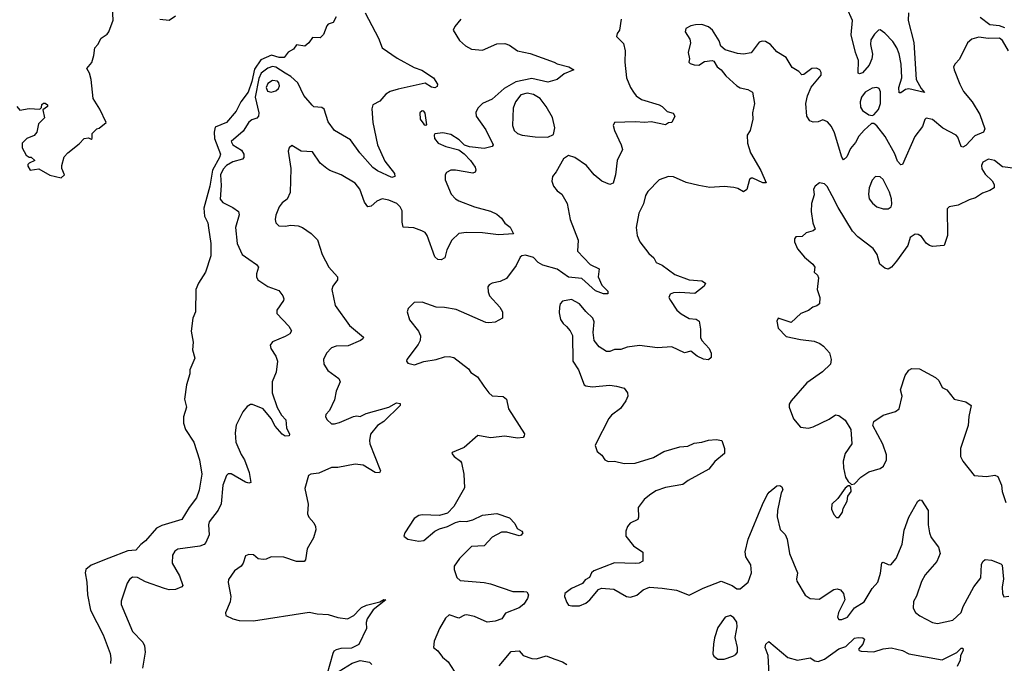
# Model space of a CAD drawing. Extents: x 2293139 to 2515392, y 824115 to 1006937.
# Tile 72 of 256: x 2333535 to 2339726, y 927025 to 931071. Entities that reach past the tile are written whole.
import ezdxf

# ---------------------------------------------------------------- set-up
doc = ezdxf.new("R2010")
doc.units = 0

msp = doc.modelspace()

# ---------------------------------------------------------------- linework, layer by layer
at = {"layer": '0CON10XD'}
for points in [[(2333517.5, 930525), (2333535, 930502.5), (2333595, 930512.5), (2333661.7, 930508.3), (2333671.7, 930518.3), (2333675, 930537.5), (2333685, 930546.7), (2333695, 930546.7), (2333710, 930535), (2333710, 930525), (2333680, 930505), (2333690, 930455), (2333653, 930417), (2333642.5, 930365), (2333625, 930342.5), (2333580, 930325), (2333550, 930295), (2333550, 930265), (2333575, 930220), (2333595, 930207.5), (2333607, 930207), (2333630, 930185), (2333595, 930170), (2333585, 930160), (2333585, 930150), (2333600, 930125), (2333655, 930132.5), (2333725, 930093.8), (2333795, 930076.7), (2333816.7, 930095), (2333800, 930135), (2333800, 930155), (2333815, 930210), (2333836.7, 930233.3), (2333909.3, 930290.7), (2333940, 930325), (2333967.5, 930327.5), (2333985, 930320), (2333990, 930325), (2333990, 930355), (2334020, 930385), (2334035, 930390), (2334077.5, 930425), (2334038.3, 930508.3), (2333995.9, 930575.9), (2333984, 930695), (2333973.3, 930735), (2333957.5, 930765), (2333987.6, 930802.4), (2334000.8, 930845), (2334006.7, 930895), (2334025.5, 930914.5), (2334046, 930955), (2334085, 930979.2), (2334095.6, 930995), (2334122.6, 931067.4), (2334117.9, 931147.9)], [(2334415, 931075.4), (2334475, 931068.9), (2334515, 931096.2)], [(2335706.4, 931115), (2335790.5, 930955), (2335814.4, 930895), (2335908.3, 930828.3), (2336015, 930770.4), (2336062.8, 930752.8), (2336135.8, 930705.8), (2336161.2, 930665), (2336159.2, 930650.8), (2336145, 930642.9), (2336125, 930646.9), (2336085, 930671.1), (2335915, 930634.6), (2335865, 930619.5), (2335836.2, 930603.8), (2335800.3, 930559.7), (2335755, 930536.7), (2335748.9, 930511.1), (2335754.7, 930425), (2335784.5, 930285), (2335831.7, 930181.7), (2335892, 930105), (2335893.3, 930085), (2335875, 930078.6), (2335785, 930121.1), (2335755, 930141.9), (2335673.5, 930235), (2335615.6, 930315), (2335514.7, 930374.7), (2335475, 930430), (2335448.3, 930508.3), (2335435, 930519.2), (2335385, 930524.2), (2335373.4, 930533.4), (2335322.2, 930595), (2335282.7, 930675), (2335239.7, 930715), (2335204.5, 930734.5), (2335145, 930772.5), (2335125, 930776.7), (2335095, 930765.8), (2335052.6, 930735), (2335039.2, 930700.8), (2335014.5, 930585), (2335037.5, 930485), (2335035.6, 930465), (2335025, 930452.9), (2334995, 930441.9), (2334975, 930426.9), (2334939.7, 930370.3), (2334864.4, 930305), (2334875.8, 930285), (2334929.9, 930249.9), (2334943.8, 930225), (2334944.4, 930205), (2334935.3, 930194.7), (2334875, 930177.3), (2334835, 930154.2), (2334815, 930131.1), (2334797.5, 930095), (2334801.1, 930028.9), (2334795, 929942), (2334811.2, 929921.2), (2334875, 929890.5), (2334910, 929865), (2334914.5, 929845), (2334890.8, 929765), (2334902.5, 929665), (2334932.9, 929595), (2334976.4, 929566.4), (2335023, 929533), (2335036.7, 929515), (2335024, 929474), (2335023.6, 929453.6), (2335032.5, 929435), (2335094.6, 929394.6), (2335165, 929368), (2335190, 929335), (2335195.7, 929315.7), (2335192.5, 929305), (2335152, 929245), (2335152, 929225), (2335228, 929145), (2335243.8, 929115), (2335232.7, 929097.3), (2335205, 929079.2), (2335125, 929046), (2335110, 929025), (2335114, 929005), (2335145.8, 928955), (2335155.8, 928925), (2335148.1, 928855), (2335122.5, 928795), (2335121.9, 928725), (2335153, 928633), (2335181.5, 928585), (2335207.5, 928555), (2335211.5, 928505), (2335230.5, 928465), (2335228.6, 928455), (2335205, 928452.2), (2335185.5, 928465), (2335141.2, 928515), (2335115.5, 928565), (2335065.8, 928625), (2334998.3, 928651.7), (2334985, 928651.2), (2334965, 928638.8), (2334938.6, 928605), (2334896.8, 928523.2), (2334889.4, 928475), (2334893.3, 928415), (2334927.8, 928337.8), (2334948.9, 928305), (2334977.1, 928225), (2334988, 928162), (2334975, 928156.7), (2334955, 928164), (2334865, 928216.2), (2334845, 928216.2), (2334835, 928206.2), (2334812.2, 928145), (2334802.6, 928027.4), (2334781.7, 927988.3), (2334727.1, 927915), (2334722.2, 927895), (2334726.2, 927833.8), (2334706, 927784), (2334695, 927771.9), (2334668.1, 927761.9), (2334528.3, 927741.7), (2334510.3, 927729.7), (2334496, 927705), (2334493.1, 927655), (2334539.4, 927575), (2334560.8, 927515), (2334554, 927505), (2334515, 927489.2), (2334475, 927487.9), (2334445, 927494.6)], [(2339122.5, 931115), (2339121.2, 931065), (2339157.9, 930927.9), (2339172.4, 930695), (2339202.5, 930637.5), (2339225, 930614.2), (2339125, 930636.2), (2339105, 930632.7), (2339075, 930611.9), (2339065, 930612), (2339062.6, 930645), (2339081.2, 930705), (2339077.7, 930792.3), (2339065, 930855.8), (2339050.3, 930895), (2339024.7, 930935), (2338975, 930986.5), (2338945, 931006.4), (2338935, 931004.4), (2338909.1, 930980.9), (2338886.6, 930945), (2338885.3, 930915), (2338897.6, 930855), (2338893.1, 930825), (2338877.2, 930785), (2338835, 930736.7), (2338815, 930730.6), (2338806.2, 930735), (2338809.7, 930815), (2338790.3, 930865), (2338763.6, 930976.4), (2338771.8, 931065), (2338735.4, 931145)], [(2335525, 931090), (2335505, 931052.5), (2335475, 931042.5), (2335465, 931032.5), (2335445, 930977.5), (2335425, 930957.5), (2335375, 930960), (2335352.5, 930925), (2335327.5, 930905), (2335275, 930912.5), (2335256.2, 930885), (2335222.2, 930867.8), (2335197.1, 930832.9), (2335166.5, 930833.5), (2335118.9, 930848.9), (2335050.4, 930819.6), (2335010.7, 930759.3), (2334995, 930682.2), (2334970.8, 930615), (2334925.4, 930554.6), (2334895.8, 930495), (2334835, 930425.8), (2334764, 930395), (2334756.6, 930365), (2334759, 930325), (2334796.6, 930225), (2334791.9, 930205), (2334747.8, 930125), (2334730.8, 930025), (2334693.4, 929886.6), (2334696.6, 929836.6), (2334717.1, 929795), (2334722.3, 929762.3), (2334737.5, 929665), (2334736.8, 929586.8), (2334703.1, 929485), (2334659.1, 929415), (2334642.7, 929375), (2334639.6, 929235), (2334623.5, 929195), (2334613.4, 929113.4), (2334625.9, 929044.1), (2334621.2, 928995), (2334635.8, 928944.2), (2334605, 928870), (2334603.8, 928845), (2334583.9, 928776.1), (2334570.8, 928685), (2334583.8, 928635), (2334564.2, 928575), (2334565.6, 928535), (2334577.1, 928495), (2334628.8, 928415), (2334665.5, 928304.5), (2334679.6, 928215), (2334663.1, 928113.1), (2334647.5, 928065), (2334600.4, 928005), (2334555, 927928.8), (2334427.8, 927892.2), (2334394.4, 927875), (2334325.7, 927795), (2334297, 927773), (2334265, 927735.6), (2334215, 927731.8), (2334095, 927686.2), (2333985, 927642.1), (2333950.6, 927615), (2333946.5, 927595), (2333956.9, 927535), (2333961.3, 927455), (2333979.4, 927359.4), (2334060, 927205), (2334103.6, 927086.4), (2334107.5, 927055), (2334106.2, 927025)], [(2337316, 931075), (2337305.7, 931005), (2337291.2, 930985), (2337286.7, 930965), (2337332, 930922), (2337341.4, 930875), (2337340.8, 930805), (2337350.8, 930705), (2337374.7, 930644.7), (2337394.6, 930614.6), (2337412, 930592), (2337445, 930568.5), (2337555.3, 930535.3), (2337574.6, 930524.6), (2337605, 930494.2), (2337643.8, 930483.8), (2337653.3, 930465), (2337636.1, 930423.9), (2337615, 930422.5), (2337595, 930410), (2337505, 930428.8), (2337465, 930423.9), (2337405, 930430), (2337274.4, 930425.6), (2337265.8, 930405), (2337274.3, 930375), (2337317.5, 930285), (2337326, 930255), (2337291.4, 930185), (2337280.8, 930095), (2337265.6, 930044.4), (2337245, 930034.2), (2337195, 930056), (2337146.8, 930096.8), (2337098.8, 930155), (2337025, 930203.8), (2336985, 930217.5), (2336954.2, 930195.8), (2336908, 930115), (2336884, 930085), (2336881.2, 930055), (2336891.2, 930025), (2336915, 929996.2), (2336943.3, 929975), (2336978, 929915), (2336995.6, 929815), (2337045.7, 929685.7), (2337042.5, 929615), (2337122.6, 929532.6), (2337177.5, 929505), (2337171.8, 929455), (2337195, 929403.1), (2337232, 929365), (2337232, 929348), (2337205, 929348.1), (2337155, 929367.1), (2337069.4, 929445), (2336985, 929453.5), (2336915, 929501.9), (2336825, 929527.5), (2336795.2, 929545.2), (2336765, 929575.8), (2336715, 929590.8), (2336692.4, 929587.6), (2336681.7, 929578.3), (2336655.8, 929525), (2336596.4, 929443.6), (2336555, 929424.4), (2336505.7, 929414.3), (2336485.8, 929404.2), (2336478, 929392), (2336480.3, 929360.3), (2336489.4, 929335), (2336554.4, 929265), (2336570, 929235), (2336570, 929195), (2336525, 929169.5), (2336485, 929164.5), (2336465, 929168.2), (2336279.3, 929249.3), (2336205, 929262.9), (2336153.2, 929263.2), (2336065, 929295.8), (2336015, 929293.3), (2335976.7, 929255), (2335971.2, 929235), (2335986, 929185), (2336043, 929113), (2336054.1, 929084.1), (2336052, 929055), (2336040.9, 929029.1), (2335968.8, 928935), (2335966.7, 928925), (2335975, 928912.5), (2336017.7, 928902.3), (2336075, 928922.5), (2336154.2, 928935.8), (2336205, 928951.4), (2336235, 928954.2), (2336265, 928948), (2336355.9, 928875.9), (2336372.3, 928852.3), (2336412.5, 928825), (2336452.5, 928767.5), (2336484, 928725), (2336505, 928707.5), (2336575, 928702), (2336595.8, 928685.8), (2336608.8, 928625), (2336708.3, 928468.3), (2336707.5, 928455), (2336700, 928445), (2336665, 928440), (2336585, 928452.5), (2336495, 928442.9), (2336415, 928457.5), (2336328.8, 928381.2), (2336255, 928350), (2336252.5, 928345), (2336267.5, 928325), (2336306.4, 928296.4), (2336312.5, 928285), (2336326.7, 928215), (2336332.1, 928127.9), (2336265, 928011.2), (2336225, 927968.6), (2336175, 927954.3), (2336065, 927958.1), (2336045, 927954.2), (2336014.2, 927935), (2335956, 927845), (2335950, 927825), (2335975.6, 927805.6), (2336045, 927792.2), (2336075, 927796.9), (2336145, 927855.7), (2336175, 927871.4), (2336225, 927884.4), (2336275, 927910.8), (2336305, 927918.1), (2336345, 927917.1), (2336385, 927927.1), (2336445, 927957.5), (2336535, 927966.9), (2336615, 927940), (2336648.8, 927905), (2336662.5, 927872.5), (2336692.5, 927855), (2336697.5, 927845), (2336688.8, 927831.2), (2336675, 927826.7), (2336598.7, 927848.7), (2336565, 927848.9), (2336505, 927819.2), (2336455, 927762.9), (2336375, 927759.4), (2336300.6, 927685), (2336266.2, 927635), (2336267.5, 927615), (2336283.6, 927563.6), (2336305, 927546), (2336455, 927532.9), (2336495.7, 927525.7), (2336635, 927476.2), (2336705, 927476.2), (2336723.6, 927473.6), (2336733.8, 927455), (2336727.9, 927432.1), (2336705, 927398), (2336675, 927374.4), (2336590.3, 927339.7), (2336565.8, 927304.2), (2336525, 927290), (2336473.9, 927283.9), (2336395, 927320), (2336345, 927330), (2336331.2, 927328.8), (2336295, 927310), (2336235, 927330), (2336211.2, 927308.8), (2336175, 927243.3), (2336140, 927165), (2336136.2, 927125), (2336165, 927103.3), (2336193, 927063), (2336230, 927035), (2336265.7, 926975.7)], [(2336309.2, 931075), (2336271.2, 931028.8), (2336260, 931005), (2336300.3, 930940.3), (2336337, 930907), (2336375.6, 930885.6), (2336445, 930878.9), (2336535, 930918.9), (2336585, 930921.4), (2336615, 930910.8), (2336665, 930874.4), (2336745, 930858.5), (2336896.2, 930805), (2336915, 930794.4), (2336987.5, 930775), (2337020, 930755), (2336959.2, 930730.8), (2336915, 930695.6), (2336855, 930677.5), (2336755, 930701.1), (2336655, 930680.2), (2336580.8, 930639.2), (2336505, 930571.5), (2336445, 930544.4), (2336415, 930515.8), (2336402.6, 930487.4), (2336405.6, 930465), (2336465, 930379.2), (2336512, 930285), (2336505.7, 930274.3), (2336455, 930262.1), (2336362.5, 930272.5), (2336332.2, 930282.2), (2336297.1, 930315), (2336245, 930350), (2336195, 930360), (2336146.1, 930353.9), (2336140, 930345), (2336142.5, 930325), (2336166, 930295), (2336215, 930273.3), (2336295, 930252.5)], [(2339752, 930875), (2339715, 930939.6), (2339695, 930955.3), (2339625, 930953.6), (2339565, 930961.1), (2339521.4, 930948.6), (2339495.4, 930925), (2339445, 930823.3), (2339417.3, 930792.7), (2339406.2, 930775), (2339410, 930755), (2339445.4, 930665), (2339468.7, 930618.7), (2339523.8, 930555), (2339571.1, 930475), (2339602.5, 930385), (2339595.7, 930364.3), (2339539.7, 930340.3), (2339485, 930280), (2339465, 930270), (2339455, 930273.8), (2339433.6, 930333.6), (2339424.2, 930345), (2339339.6, 930389.6), (2339275, 930444.3), (2339235, 930452), (2339225.8, 930444.2), (2339211.1, 930398.9), (2339162.3, 930337.7), (2339085, 930160), (2339075, 930158.8), (2339055, 930181.4), (2339037.3, 930227.3), (2338976.1, 930336.1), (2338925, 930404.4), (2338905, 930419.2), (2338891.2, 930418.8), (2338845, 930375.8), (2338810.4, 930339.6), (2338790.8, 930299.2), (2338758.7, 930261.3), (2338735, 930210), (2338715, 930190), (2338705, 930206.7), (2338658.8, 930358.8), (2338639.1, 930399.1), (2338615, 930428.8), (2338585, 930441.2), (2338555, 930428), (2338525, 930426.2), (2338503.8, 930435), (2338484.6, 930464.6), (2338478.2, 930545), (2338488.1, 930591.9), (2338512.2, 930647.8), (2338575, 930722.5), (2338575, 930740), (2338565.9, 930755.9), (2338545, 930766.2), (2338515, 930764), (2338465, 930726.2), (2338452.5, 930725), (2338433.3, 930745), (2338391.3, 930771.3), (2338355, 930832.9), (2338295, 930870), (2338255, 930915.7), (2338225, 930934.4), (2338203, 930937), (2338185, 930930), (2338135, 930862.5), (2338085.8, 930854.2), (2338048.8, 930858.8), (2337971.7, 930881.7), (2337943.9, 930903.9), (2337932.5, 930937.5), (2337892, 931005), (2337865, 931027.1), (2337825, 931040), (2337785, 931039.4), (2337755, 931032.5), (2337724.2, 931015.8), (2337718.8, 930995), (2337747.9, 930947.9), (2337752.5, 930925), (2337738, 930865), (2337746.7, 930825), (2337742.5, 930805), (2337750, 930795), (2337775, 930786.7), (2337805, 930786.2), (2337841.2, 930808.8), (2337890, 930815), (2337899.3, 930809.3), (2337920, 930775), (2337945, 930756.7), (2337975, 930718.8), (2338043.8, 930655), (2338065, 930642.9), (2338113, 930633), (2338143.3, 930615), (2338154.2, 930545), (2338142.2, 930485), (2338144.4, 930445), (2338128.6, 930375), (2338110, 930345), (2338110.8, 930295), (2338129.4, 930235), (2338195, 930124), (2338228, 930045), (2338207.5, 930045), (2338145, 930075.7), (2338134.3, 930075.7), (2338123.1, 930066.9), (2338106.2, 930003.8), (2338085, 929989.2), (2338050, 930010), (2338025, 930016.9), (2337965, 930021.8), (2337875, 930017.1), (2337805, 930027.9), (2337725, 930048.1), (2337645, 930082.9), (2337615, 930085.7), (2337555.5, 930064.5), (2337485, 929991.2), (2337470.8, 929965), (2337457.3, 929912.7), (2337428, 929855), (2337412, 929765), (2337416.7, 929715), (2337434.5, 929674.5), (2337491.7, 929601.7), (2337521.2, 929575), (2337536.7, 929545), (2337575, 929527.8), (2337655, 929470), (2337743.8, 929436.2), (2337825, 929430), (2337846.2, 929415), (2337838.8, 929395), (2337780.5, 929349.5), (2337685, 929356), (2337645, 929353.8), (2337624.2, 929345.8), (2337616.2, 929325), (2337626.2, 929305), (2337667.1, 929245), (2337695, 929222.9), (2337745, 929192.9), (2337789.1, 929189.1), (2337807, 929177), (2337816, 929125), (2337815, 929072.5), (2337824.2, 929054.2), (2337870, 929005), (2337882.5, 928975), (2337881.7, 928948.3), (2337866.1, 928933.9), (2337835, 928936.2), (2337795, 928956.2), (2337755, 928987.1), (2337715, 928976.7), (2337635, 929014.4), (2337545, 929008.1), (2337432.7, 929022.7), (2337355, 929013.1), (2337315, 928997.1), (2337275, 928998.6), (2337244.5, 928985.5), (2337224.6, 928984.6), (2337178, 929015), (2337148, 929055), (2337140, 929105), (2337147.7, 929172.3), (2337138, 929195), (2337095, 929236), (2337055, 929285.8), (2337005, 929312.5), (2336948.8, 929301.2), (2336934.1, 929285.9), (2336928.8, 929265), (2336927.7, 929227.7), (2336935.9, 929185.9), (2336951.2, 929161.2), (2336972.3, 929142.3), (2336996.7, 929115), (2337010, 929085), (2337013.8, 928925), (2337049.5, 928869.5), (2337085, 928776.7), (2337095, 928770), (2337135, 928764), (2337245, 928773.1), (2337286.5, 928766.5), (2337335, 928753.8), (2337356.7, 928725), (2337358.8, 928705), (2337346.2, 928675), (2337312.6, 928627.4), (2337255.8, 928585), (2337240, 928565), (2337156.7, 928405), (2337153.3, 928395), (2337166.4, 928356.4), (2337194.2, 928334.2), (2337214.4, 928304.4), (2337235, 928294.3), (2337275, 928295.7), (2337335, 928281.9), (2337405, 928284.3), (2337520.5, 928319.5), (2337585, 928356.7), (2337685.7, 928385.7), (2337735, 928390.8), (2337775, 928410), (2337825, 928415.8), (2337865, 928428), (2337915, 928431.2), (2337950, 928425), (2337967.5, 928375), (2337966.7, 928345), (2337906.7, 928293.3), (2337868, 928245), (2337738.8, 928175), (2337705, 928149.4), (2337595, 928130), (2337535, 928108.5), (2337495, 928083.1), (2337461.4, 928055), (2337424, 928005), (2337426, 927944), (2337420.7, 927929.3), (2337374.2, 927905.8), (2337356.2, 927885), (2337346.2, 927855), (2337346.7, 927825), (2337395, 927763.8), (2337453.6, 927723.6), (2337453, 927667), (2337430, 927655), (2337405, 927652), (2337275, 927655.8), (2337144.3, 927605.7), (2337130, 927595), (2337117.5, 927565), (2337090.7, 927549.3), (2337073, 927527), (2337003.6, 927496.4), (2336962.5, 927465), (2336960, 927445), (2336975, 927406.7), (2336985, 927391.2), (2337006.1, 927386.1), (2337055, 927386), (2337095, 927404), (2337120, 927425), (2337175, 927490), (2337192.3, 927497.7), (2337271.2, 927491.2), (2337350, 927445), (2337375, 927440), (2337415, 927454), (2337455, 927488), (2337495, 927503.8), (2337575, 927498.6), (2337664.2, 927484.2), (2337745, 927454), (2337832.2, 927497.8), (2337945, 927541.4), (2338014.3, 927514.3), (2338045, 927493.3), (2338065, 927493.3), (2338115.5, 927534.5), (2338135.5, 927594.5), (2338131.4, 927645), (2338100, 927695), (2338096.9, 927725), (2338114.5, 927805), (2338205.6, 928024.4), (2338233.8, 928085), (2338248.3, 928101.7), (2338295, 928140), (2338315, 928142.5), (2338327.5, 928135), (2338332.5, 928115), (2338323.6, 928096.4), (2338299.1, 927985), (2338298.2, 927945), (2338317.3, 927867.3), (2338347.8, 927835), (2338361.5, 927805), (2338376.2, 927715), (2338425.6, 927595), (2338418.6, 927555), (2338422.1, 927542.1), (2338473.2, 927453.2), (2338505, 927432), (2338561.2, 927428.8), (2338655, 927490), (2338675, 927493.3), (2338695, 927486.7), (2338713.9, 927463.9), (2338724, 927425), (2338684.3, 927345), (2338678, 927315), (2338685, 927300), (2338705, 927300), (2338740, 927315), (2338785, 927374.2), (2338845, 927411.9), (2338895, 927495.7), (2338931.4, 927535), (2338947.1, 927592.9), (2338955, 927657.1), (2338965, 927660.6), (2338995, 927645.7), (2339012.5, 927645), (2339045, 927684), (2339082.9, 927775), (2339097.2, 927862.8), (2339125, 927943.3), (2339182.5, 928045), (2339195, 928052.5), (2339205, 928050), (2339247.5, 927985), (2339246.5, 927895), (2339255.6, 927845), (2339266.8, 927816.8), (2339312.9, 927755), (2339322.9, 927715), (2339301.4, 927665), (2339228.8, 927581.2), (2339205, 927540), (2339172.9, 927447.1), (2339155, 927413.8), (2339152.6, 927372.6), (2339168, 927345), (2339194.5, 927324.5), (2339275, 927282.5), (2339305, 927276), (2339403.2, 927296.8), (2339455, 927344.2), (2339466.7, 927383.3), (2339533.3, 927505), (2339577.8, 927562.2), (2339583.4, 927646.6), (2339590, 927665), (2339605, 927678.8), (2339645, 927673.8), (2339705, 927651.2), (2339712.7, 927642.7), (2339720.8, 927555), (2339712.9, 927505), (2339714.2, 927464.2), (2339723.9, 927443.9), (2339755, 927448)], [(2339730.1, 931020.1), (2339695, 931033), (2339635, 931038.1), (2339574.3, 931084.3)], [(2335115, 930615.4), (2335145, 930622.9), (2335161.7, 930638.3), (2335168.2, 930655), (2335165, 930673.8), (2335155.6, 930685), (2335125, 930688.9), (2335095, 930670.9), (2335084, 930645), (2335092.2, 930622.2), (2335115, 930615.4)], [(2336855, 930332.9), (2336890.8, 930349.2), (2336899.1, 930390.9), (2336885, 930456), (2336846.1, 930525), (2336807.9, 930575), (2336765, 930601.2), (2336725, 930608.2), (2336685, 930599.2), (2336652, 930555), (2336637.5, 930515), (2336633.8, 930405), (2336643.8, 930375), (2336665, 930356.2), (2336695.3, 930345.3), (2336775, 930334.6), (2336855, 930332.9)], [(2338895, 930468), (2338905, 930472), (2338935, 930505.7), (2338947.2, 930545), (2338947.7, 930617.7), (2338938.9, 930638.9), (2338925, 930645.6), (2338895, 930640.5), (2338850, 930615), (2338827.1, 930585), (2338818.8, 930555), (2338821.4, 930521.4), (2338835, 930500), (2338875, 930474), (2338895, 930468)], [(2336085, 930407.5), (2336095, 930410), (2336085, 930483.3), (2336075, 930495.7), (2336065, 930497.1), (2336051.4, 930485), (2336052.9, 930445), (2336075, 930413.3), (2336085, 930407.5)], [(2336295, 930252.5), (2336328.7, 930228.7), (2336369.2, 930185), (2336398, 930145), (2336403.8, 930125), (2336397.7, 930112.3), (2336384, 930106), (2336274.4, 930125.6), (2336245, 930124.3), (2336218.6, 930111.4), (2336209.2, 930095), (2336210.6, 930065), (2336247.8, 929975), (2336274.3, 929945), (2336295, 929931.8), (2336394.7, 929894.7), (2336495, 929867.8), (2336535, 929848.9), (2336563.7, 929823.7), (2336585, 929791.2), (2336617.9, 929767.9), (2336640, 929725), (2336545, 929718.6), (2336445, 929731.8), (2336345, 929733.8), (2336295, 929726.2), (2336252.7, 929685), (2336221.1, 929625), (2336208, 929575), (2336185, 929562), (2336164.4, 929564.4), (2336145, 929581.2), (2336096.1, 929713.9), (2336085, 929733.8), (2336064.4, 929744.4), (2336012.1, 929762.1), (2335946.1, 929766.1), (2335938.8, 929798.8), (2335940.2, 929870.2), (2335928.1, 929895), (2335905.7, 929915), (2335855, 929936.2), (2335815, 929944.4), (2335780.5, 929929.5), (2335745, 929898), (2335724.3, 929894.3), (2335703.8, 929923.8), (2335672.5, 930005), (2335643.9, 930043.9), (2335556.3, 930096.3), (2335485, 930122.5), (2335465.5, 930135.5), (2335425, 930170), (2335375, 930240), (2335304.5, 930244.5), (2335245, 930280), (2335228.8, 930265), (2335223.8, 930245), (2335240, 930135), (2335236, 929985), (2335217.3, 929942.7), (2335185, 929920), (2335166, 929895), (2335145, 929842.5), (2335140.8, 929815), (2335145, 929793.3), (2335165, 929776), (2335205, 929772.5), (2335239.5, 929779.5), (2335285, 929775.8), (2335313.3, 929765), (2335367.9, 929727.9), (2335407.3, 929687.3), (2335436.2, 929595), (2335479.2, 929515), (2335533.8, 929455), (2335533.8, 929435), (2335503.6, 929396.4), (2335497.5, 929375), (2335518.6, 929275), (2335609.2, 929149.2), (2335696.2, 929075), (2335693.3, 929065), (2335676.7, 929055), (2335599.5, 929020.5), (2335525, 929018.5), (2335495, 929007.8), (2335464.4, 928975), (2335445.7, 928935), (2335447.5, 928905), (2335471.4, 928865), (2335541.2, 928815), (2335550, 928795), (2335524.3, 928735), (2335515, 928682.5), (2335483.3, 928615), (2335460.3, 928589.7), (2335458, 928575), (2335468.8, 928555), (2335495, 928530.8), (2335515, 928530), (2335545, 928540), (2335634.2, 928575.8), (2335655, 928581.2), (2335675, 928576.7), (2335714.2, 928595.8), (2335855, 928635.6), (2335905, 928663.5), (2335927.8, 928657.8), (2335927.5, 928645), (2335825, 928545.4), (2335785, 928520.5), (2335741.5, 928465), (2335733.5, 928425), (2335736.5, 928405), (2335800, 928245), (2335803.3, 928235), (2335797.3, 928222.7), (2335770, 928225), (2335695, 928270.6), (2335645, 928277.5), (2335535, 928255.6), (2335494.5, 928255.5), (2335415, 928221.4), (2335365.9, 928214.1), (2335350, 928205), (2335328, 928125), (2335347.8, 928025), (2335344.4, 927965), (2335353.3, 927943.3), (2335385, 927907.5), (2335394, 927886), (2335396.4, 927863.6), (2335381.9, 927815), (2335341.9, 927745), (2335331.2, 927675), (2335323.9, 927666.1), (2335275, 927664.4), (2335195, 927692), (2335116.4, 927693.6), (2335085, 927680), (2335065, 927678.8), (2335035, 927682.5), (2335005, 927707.5), (2334975, 927710), (2334955, 927700), (2334940, 927655), (2334926.7, 927635), (2334885, 927606.2), (2334847.7, 927552.3), (2334846.1, 927533.9), (2334862, 927445), (2334857.3, 927412.7), (2334828.3, 927341.7), (2334830, 927325), (2334874.2, 927304.2), (2334914.1, 927294.1), (2335005, 927292.9), (2335355, 927346.5), (2335405, 927335.7), (2335475, 927331.1), (2335535, 927314.2), (2335595, 927305.7), (2335635, 927325.7), (2335672.9, 927365), (2335685, 927376.9), (2335715, 927390), (2335798.3, 927411.7), (2335825, 927426), (2335837.5, 927425), (2335758.3, 927361.7), (2335720, 927305), (2335712.7, 927282.7), (2335716, 927245), (2335666.6, 927143.4), (2335620.3, 927119.7), (2335555, 927119.2), (2335525, 927110.8), (2335509.2, 927100.8), (2335503, 927087), (2335467, 926953)], [(2339796.3, 930136.3), (2339715, 930145.6), (2339664, 930185), (2339625.5, 930194.5), (2339590, 930175), (2339581.9, 930155), (2339583.6, 930133.6), (2339605, 930100), (2339648.7, 930058.7), (2339662, 930035), (2339661.2, 930015), (2339635, 929997.5), (2339588.7, 929981.3), (2339545, 929951.1), (2339505, 929939.2), (2339435, 929906), (2339380, 929895), (2339367.5, 929882.5), (2339369.2, 929715), (2339347.7, 929652.3), (2339275, 929646.2), (2339255, 929651.2), (2339235, 929666.7), (2339205, 929709.2), (2339185, 929721.2), (2339165, 929722.5), (2339135, 929702.5), (2339118.5, 929651.5), (2339047.9, 929552.1), (2339016.7, 929515), (2338995, 929503.8), (2338975, 929508.8), (2338943.8, 929535), (2338925.5, 929595.5), (2338902.1, 929632.1), (2338805, 929706), (2338771.7, 929741.7), (2338681.4, 929891.4), (2338644.5, 929964.5), (2338612.3, 930022.3), (2338595, 930038.8), (2338563.6, 930046.4), (2338536.7, 930025), (2338526.7, 930005), (2338529.5, 929970.5), (2338514.2, 929915.8), (2338511.4, 929865), (2338521.2, 929795), (2338536, 929755), (2338525, 929743.8), (2338479.3, 929730.7), (2338455, 929707.5), (2338415, 929706.7), (2338406.4, 929693.6), (2338406.2, 929675), (2338425, 929630), (2338469.1, 929579.1), (2338521.2, 929535), (2338533.8, 929515), (2338530, 929485), (2338551.2, 929465), (2338557.8, 929447.8), (2338548.6, 929375), (2338566, 929325), (2338563.3, 929285), (2338547.7, 929272.3), (2338522.5, 929265), (2338495, 929243.3), (2338446.7, 929223.3), (2338385, 929167.5), (2338305, 929193.8), (2338296, 929175), (2338305, 929132.5), (2338355, 929080), (2338445, 929060), (2338529.7, 929049.7), (2338565, 929036), (2338588.8, 929018.8), (2338625.9, 928975.9), (2338638, 928935), (2338633.8, 928906.2), (2338581.7, 928858.3), (2338485, 928788.8), (2338386.7, 928675), (2338373.3, 928655), (2338373.8, 928635), (2338401.2, 928561.2), (2338445, 928510), (2338495, 928503.8), (2338525, 928510.8), (2338625, 928560), (2338665, 928587.5), (2338685, 928584), (2338725, 928554), (2338760, 928495), (2338767.1, 928405), (2338724.4, 928345), (2338713.1, 928295), (2338714.4, 928255), (2338728, 928195), (2338745, 928167.5), (2338765, 928150), (2338785, 928152.5), (2338823.3, 928195), (2338875, 928228.8), (2338945, 928248.8), (2338966.2, 928265), (2338985.7, 928304.3), (2338984.2, 928335), (2338963, 928403), (2338899.4, 928519.4), (2338905.6, 928544.4), (2338963.3, 928585), (2339041.7, 928608.3), (2339065.5, 928624.5), (2339084.3, 928704.3), (2339074, 928745), (2339103.1, 928835), (2339125, 928868), (2339145, 928878), (2339193.6, 928876.4), (2339292.3, 928822.3), (2339313.6, 928803.6), (2339335, 928760), (2339365, 928743.3), (2339410, 928685), (2339485, 928668), (2339517.5, 928645), (2339503, 928577), (2339499.5, 928520.5), (2339450, 928375), (2339450, 928325), (2339464.2, 928295), (2339536.1, 928206.1), (2339615, 928200), (2339667.1, 928207.1), (2339685, 928200), (2339709.2, 928145), (2339712.9, 928105), (2339735.6, 928035.6)], [(2338965, 929881.1), (2338995, 929882.5), (2339013.8, 929895), (2339018.3, 929911.7), (2339016.5, 929945), (2339004.1, 929985.9), (2338965, 930067.5), (2338945, 930084.2), (2338915, 930086.2), (2338895, 930063.3), (2338877.1, 930015), (2338871.9, 929975), (2338876.9, 929945), (2338897, 929917), (2338925, 929894.4), (2338965, 929881.1)], [(2338671.7, 927941.7), (2338685, 927942.5), (2338708.8, 927975), (2338712.3, 927997.7), (2338737.5, 928045), (2338742.5, 928075), (2338762.5, 928105), (2338761.7, 928131.7), (2338755, 928140), (2338745, 928140), (2338725, 928126.7), (2338678.6, 928061.4), (2338641.2, 928025), (2338640, 927995), (2338655, 927960), (2338671.7, 927941.7)], [(2334445, 927494.6), (2334326.4, 927536.4), (2334275, 927565.6), (2334245, 927567.5), (2334225, 927551.2), (2334210.9, 927529.1), (2334172.9, 927415), (2334173.3, 927395), (2334244.6, 927225), (2334308.3, 927158.3), (2334320.4, 927135), (2334323.8, 927095), (2334306.1, 926995)], [(2337965, 927052), (2338019.7, 927070.3), (2338038.8, 927081.2), (2338049.2, 927095), (2338048.9, 927125), (2338032.6, 927187.4), (2338046.7, 927255), (2338044.3, 927284.3), (2338025, 927311.2), (2338005, 927326.2), (2337971.2, 927315), (2337925, 927250), (2337903.6, 927185), (2337897.8, 927145), (2337894, 927085), (2337899.2, 927069.2), (2337925, 927052), (2337965, 927052)], [(2338247.5, 926955), (2338240.4, 927075), (2338222.2, 927125), (2338226.9, 927145), (2338245, 927162), (2338365, 927062), (2338425, 927045.8), (2338505, 927060), (2338535, 927040), (2338555, 927037.1), (2338595, 927051.8), (2338685, 927115.5), (2338729.9, 927130.1), (2338785, 927184.2), (2338807.7, 927187.7), (2338836.4, 927186.4), (2338846.1, 927176.1), (2338836, 927145), (2338810, 927115), (2338812.5, 927105), (2338825, 927100.8), (2338905, 927098.2), (2338965, 927115.4), (2339015, 927121.5), (2339085, 927106.2), (2339125, 927085.3), (2339335, 927047.8), (2339427.7, 927092.3), (2339455, 927120), (2339465, 927120), (2339467.5, 927105), (2339450, 927075), (2339448, 927045), (2339428.8, 927005)], [(2336549.7, 927010.3), (2336625, 927098.8), (2336675, 927103.3), (2336700, 927075), (2336755, 927055.6), (2336785, 927054.4), (2336845, 927072.5), (2336900.3, 927050.3), (2336947.5, 927035), (2336975, 927017.5)], [(2335544.2, 926975.8), (2335625, 927026), (2335675, 927043.8), (2335735, 927033.3), (2335748.3, 927018.3)]]:
    msp.add_lwpolyline(points, dxfattribs=at)

doc.saveas('drawing.dxf')
